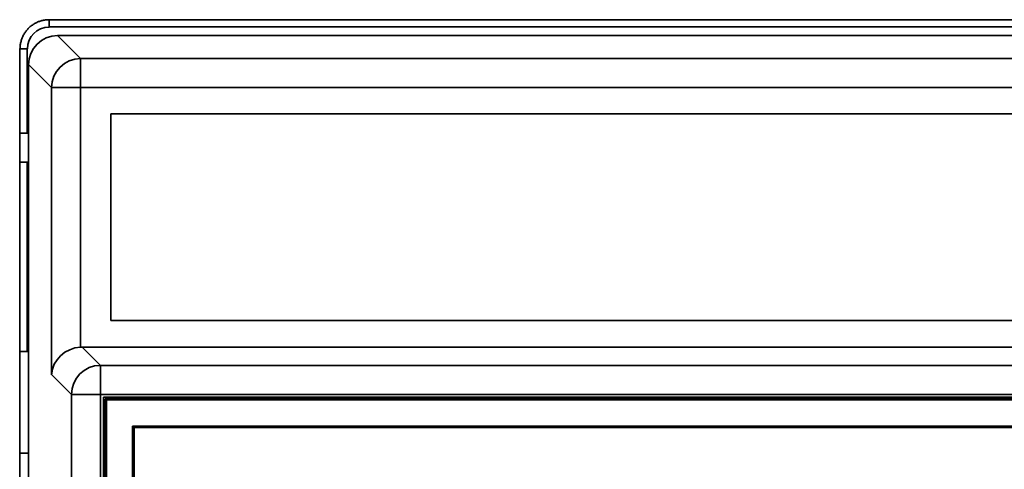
# Model space of a CAD drawing. Header units: millimetres. Extents: x 87 to 338, y 221 to 401.
# Tile 2 of 21: x 87 to 222, y 339 to 401. Entities that reach past the tile are written whole.
import ezdxf

# ---------------------------------------------------------------- set-up
doc = ezdxf.new("R2010")
doc.units = ezdxf.units.MM
doc.header["$LTSCALE"] = 2

msp = doc.modelspace()

# ---------------------------------------------------------------- linework, layer by layer
at = {"color": 7, "linetype": 'Continuous', "lineweight": 35}
for p, q in [((334.05, 400.84), (91.08, 400.84)), ((91.08, 400.84), (91.08, 399.84)), ((334.05, 399.84), (91.08, 399.84)), ((92.26, 398.66), (95.42, 395.5)), ((332.87, 398.66), (92.26, 398.66)), ((87.08, 396.84), (87.08, 385.26)), ((87.08, 396.84), (88.08, 396.84)), ((88.08, 396.84), (88.08, 385.26)), ((95.42, 391.51), (95.42, 395.5)), ((95.42, 395.5), (329.72, 395.5)), ((88.27, 394.67), (88.27, 224.86)), ((91.42, 391.51), (88.27, 394.67)), ((91.42, 352.06), (91.42, 391.51)), ((95.42, 391.51), (91.42, 391.51)), ((95.42, 391.51), (95.42, 355.86)), ((329.72, 391.51), (95.42, 391.51)), ((325.57, 387.89), (99.57, 387.89)), ((99.57, 387.89), (99.57, 359.49)), ((87.08, 385.26), (87.08, 381.26)), ((88.27, 385.26), (87.08, 385.26)), ((87.08, 381.26), (87.08, 355.26)), ((87.08, 381.26), (88.27, 381.26)), ((88.08, 381.26), (88.08, 355.26)), ((99.57, 359.49), (325.57, 359.49)), ((87.07, 341.26), (87.07, 355.26)), ((87.07, 355.26), (88.27, 355.26)), ((88.27, 355.26), (88.08, 355.26)), ((95.62, 355.86), (98.14, 353.33)), ((95.62, 355.86), (329.52, 355.86)), ((98.14, 349.34), (98.14, 353.33)), ((98.14, 353.33), (326.99, 353.33)), ((94.15, 349.34), (91.42, 352.06)), ((98.14, 349.34), (94.15, 349.34)), ((94.15, 272.6), (94.15, 349.34)), ((326.99, 349.34), (98.14, 349.34)), ((98.14, 349.34), (98.14, 272.6)), ((326.57, 348.98), (98.57, 348.98)), ((98.57, 348.98), (98.57, 272.98)), ((98.77, 273.38), (98.77, 348.58)), ((98.77, 348.58), (98.97, 348.58)), ((98.97, 348.78), (326.17, 348.78)), ((98.97, 348.78), (98.97, 348.58)), ((326.17, 348.58), (98.97, 348.58)), ((98.97, 348.58), (98.97, 273.38)), ((102.57, 344.98), (322.57, 344.98)), ((102.57, 276.98), (102.57, 344.98)), ((322.37, 344.78), (102.77, 344.78)), ((102.77, 344.78), (102.77, 277.18)), ((87.04, 341.26), (87.04, 337.26)), ((88.27, 341.26), (87.04, 341.26))]:
    msp.add_line(p, q, dxfattribs=at)
at = {"color": 7, "linetype": 'Continuous', "lineweight": 35, "flags": 128}
msp.add_lwpolyline([(102.57, 344.98), (102.61, 344.94), (102.64, 344.9), (102.68, 344.87), (102.71, 344.84), (102.73, 344.81), (102.75, 344.8), (102.76, 344.78), (102.77, 344.78)], dxfattribs=at)
at = {"color": 7, "linetype": 'Continuous', "lineweight": 35}
for centre, radius, start, end in [((95.43, 391.5), 4.01, 90.1833, 179.8165), ((98.16, 349.33), 4.01, 90.1838, 179.8163), ((98.97, 348.58), 0.2, 90, 180)]:
    msp.add_arc(centre, radius, start, end, dxfattribs=at)
for centre, major_axis, ratio, start_param, end_param in [((91.09, 396.84), (-2.12, 2.12), 0.999695, 5.497939, 7.068431), ((92.27, 394.65), (-2.84, 2.84), 0.997265, 5.499157, 7.067214), ((95.42, 352.06), (3.73, 1.55), 0.928627, 1.203592, 2.722029), ((95.63, 351.85), (2.84, -2.84), 0.997265, 2.357564, 2.407185)]:
    msp.add_ellipse(centre, major_axis=major_axis, ratio=ratio, start_param=start_param, end_param=end_param, dxfattribs=at)
msp.add_open_spline([(91.08, 400.84), (91.04, 400.84), (90.91, 400.84), (90.69, 400.83), (90.45, 400.79), (90.21, 400.75), (89.98, 400.69), (89.75, 400.62), (89.52, 400.53), (89.3, 400.43), (89.09, 400.31), (88.88, 400.18), (88.68, 400.04), (88.49, 399.89), (88.31, 399.73), (88.14, 399.56), (87.98, 399.37), (87.84, 399.18), (87.7, 398.98), (87.58, 398.77), (87.47, 398.55), (87.37, 398.33), (87.29, 398.1), (87.22, 397.87), (87.16, 397.63), (87.12, 397.39), (87.09, 397.15), (87.09, 396.97), (87.08, 396.86), (87.08, 396.84)], degree=3, knots=[0, 0, 0, 0, 0.023469, 0.06211, 0.100755, 0.139398, 0.178041, 0.216683, 0.255324, 0.293965, 0.332605, 0.371246, 0.409884, 0.448525, 0.487163, 0.525802, 0.56444, 0.603081, 0.641719, 0.680359, 0.718999, 0.757638, 0.79628, 0.834921, 0.873562, 0.912205, 0.950848, 0.989493, 1, 1, 1, 1], dxfattribs=at)

doc.saveas('drawing.dxf')
